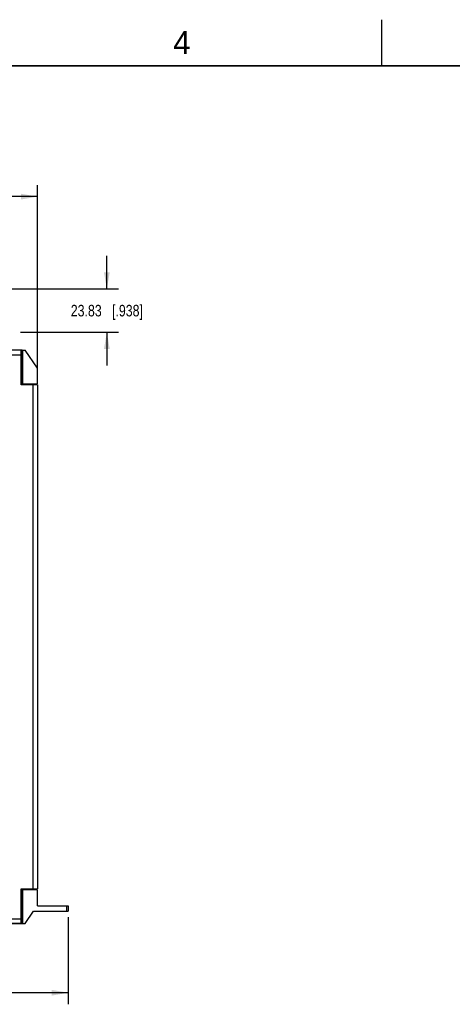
# Model space of a CAD drawing. Header units: inches. Extents: x 0 to 34, y 0 to 22.
# Tile 31 of 88: x 17.3 to 22, y 11.3 to 22. Entities that reach past the tile are written whole.
import ezdxf

# ---------------------------------------------------------------- set-up
doc = ezdxf.new("R2010")
doc.units = ezdxf.units.IN
doc.header["$LTSCALE"] = 1.87
doc.header["$MEASUREMENT"] = 0
doc.layers.get('0').update_dxf_attribs({"linetype": 'CONTINUOUS'})
doc.layers.add('DIMENSIONS', color=7, linetype='CONTINUOUS')
doc.styles.get("Standard").update_dxf_attribs({"font": 'txt', "width": 0.8})
doc.styles.add('TEXTSTYLE_2', font='txt')
doc.dimstyles.new('DIMSTYLE_1', dxfattribs={"dimtxt": 0.125, "dimasz": 0.18, "dimexe": 0.125, "dimexo": 0.0625, "dimgap": 0.0625, "dimtad": 0, "dimtih": 1, "dimtoh": 1, "dimlfac": 2, "dimdsep": 46, "dimtxsty": 'STANDARD', "dimblk": '_FILLED', "dimblk1": '_FILLED', "dimblk2": '_FILLED', "dimcen": 0.09, "dimadec": 0, "dimazin": 0, "dimtp": 0.001, "dimtm": 0.001, "dimtfac": 1, "dimtofl": 0, "dimtmove": 0, "dimatfit": 3, "dimldrblk": '_FILLED', "dimfxl": 1, "dimtolj": 1, "dimarcsym": 0})

# ---------------------------------------------------------------- blocks, each defined once
blk = doc.blocks.new('_FILLED')
at = {"color": 0, "linetype": 'BYBLOCK'}
blk.add_solid([(0, 0), (-1, 0.174), (-1, -0.174)], dxfattribs=at)
blk = doc.blocks.new('*D0')
at = {"layer": 'DIMENSIONS', "color": 2, "linetype": 'CONTINUOUS'}
for p, q in [((18.279, 19.084), (18.279, 19.444)), ((16.831, 19.084), (18.404, 19.084)), ((17.345, 18.615), (18.404, 18.615)), ((18.279, 18.615), (18.279, 18.255))]:
    blk.add_line(p, q, dxfattribs=at)
at = {"layer": 'DIMENSIONS', "color": 2, "linetype": 'CONTINUOUS', "xscale": 0.18, "yscale": 0.18, "zscale": 0.18}
for p, rotation in [((18.279, 19.084), 270), ((18.279, 18.615), 90)]:
    blk.add_blockref('_FILLED', p, dxfattribs=dict(at, rotation=rotation))
at = {"layer": 'DIMENSIONS', "color": 2, "linetype": 'CONTINUOUS', "insert": (18.279, 18.912), "char_height": 0.125, "width": 1.225, "attachment_point": 2, "line_spacing_factor": 0.9}
blk.add_mtext('23.83{\\Ftxt.shx;\\W1.000000;\\H0.125000; }[.938]', dxfattribs=at)
blk = doc.blocks.new('*D4')
at = {"layer": 'DIMENSIONS', "color": 2, "linetype": 'CONTINUOUS'}
for p, q in [((8.362, 12.282), (8.362, 11.338)), ((17.862, 12.282), (17.862, 11.338)), ((8.362, 11.463), (12.337, 11.463)), ((17.862, 11.463), (13.887, 11.463))]:
    blk.add_line(p, q, dxfattribs=at)
at = {"layer": 'DIMENSIONS', "color": 2, "linetype": 'CONTINUOUS', "xscale": 0.18, "yscale": 0.18, "zscale": 0.18, "rotation": 180}
blk.add_blockref('_FILLED', (8.362, 11.463), dxfattribs=at)
at = {"layer": 'DIMENSIONS', "color": 2, "linetype": 'CONTINUOUS', "xscale": 0.18, "yscale": 0.18, "zscale": 0.18}
blk.add_blockref('_FILLED', (17.862, 11.463), dxfattribs=at)
at = {"layer": 'DIMENSIONS', "color": 2, "linetype": 'CONTINUOUS', "insert": (13.112, 11.525), "char_height": 0.125, "width": 1.425, "attachment_point": 2, "line_spacing_factor": 0.9}
blk.add_mtext('482.6{\\Ftxt.shx;\\W1.000000;\\H0.125000; }[19.000]', dxfattribs=at)
blk = doc.blocks.new('*D16')
at = {"layer": 'DIMENSIONS', "color": 2, "linetype": 'CONTINUOUS'}
for p, q in [((8.696, 18.11), (8.696, 20.209)), ((17.529, 18.11), (17.529, 20.209)), ((8.696, 20.084), (12.337, 20.084)), ((17.529, 20.084), (13.887, 20.084))]:
    blk.add_line(p, q, dxfattribs=at)
at = {"layer": 'DIMENSIONS', "color": 2, "linetype": 'CONTINUOUS', "xscale": 0.18, "yscale": 0.18, "zscale": 0.18, "rotation": 180}
blk.add_blockref('_FILLED', (8.696, 20.084), dxfattribs=at)
at = {"layer": 'DIMENSIONS', "color": 2, "linetype": 'CONTINUOUS', "xscale": 0.18, "yscale": 0.18, "zscale": 0.18}
blk.add_blockref('_FILLED', (17.529, 20.084), dxfattribs=at)
at = {"layer": 'DIMENSIONS', "color": 2, "linetype": 'CONTINUOUS', "insert": (13.112, 20.146), "char_height": 0.125, "width": 1.425, "attachment_point": 2, "line_spacing_factor": 0.9}
blk.add_mtext('448.7{\\Ftxt.shx;\\W1.000000;\\H0.125000; }[17.665]', dxfattribs=at)

msp = doc.modelspace()

# ---------------------------------------------------------------- linework, layer by layer
at = {"color": 2, "linetype": 'CONTINUOUS'}
msp.add_line((21.25, 22), (21.25, 21.5), dxfattribs=at)
at = {"color": 7, "linetype": 'CONTINUOUS'}
for p, q in [((17.3623, 18.4222), (8.8623, 18.4222)), ((17.3514, 18.4212), (8.8731, 18.4212)), ((8.8731, 18.37), (17.3514, 18.37)), ((17.3514, 18.0472), (17.3514, 18.4212)), ((17.3514, 18.4183), (17.3623, 18.4183)), ((17.3623, 18.4222), (17.3623, 18.0472)), ((17.3652, 18.4222), (17.3948, 18.4222)), ((17.3652, 18.4222), (17.3652, 18.058)), ((17.5306, 18.2253), (17.3948, 18.4222)), ((17.3652, 18.2883), (17.3623, 18.2883)), ((17.3623, 18.2332), (17.3652, 18.2332)), ((17.3652, 18.2204), (17.3623, 18.2204)), ((17.5306, 18.058), (17.5306, 18.2253)), ((17.3623, 18.061), (17.3514, 18.061)), ((17.3514, 18.057), (17.3623, 18.057)), ((17.5286, 18.0472), (17.3514, 18.0472)), ((17.3652, 18.058), (17.5306, 18.058)), ((17.4016, 18.058), (17.4016, 18.0472)), ((17.5, 18.0531), (17.4508, 18.0531)), ((17.4508, 18.0531), (17.4508, 18.0472)), ((17.4774, 18.0472), (17.4774, 12.5866)), ((17.5, 18.0472), (17.5, 18.058)), ((17.5286, 18.0472), (17.5286, 12.5866)), ((17.3514, 12.5866), (17.5286, 12.5866)), ((17.3514, 12.2125), (17.3514, 12.5866)), ((17.3623, 12.2116), (17.3623, 12.5866)), ((17.4016, 12.5866), (17.4016, 12.5757)), ((17.4508, 12.5866), (17.4508, 12.5807)), ((17.5, 12.5757), (17.5, 12.5866)), ((17.3623, 12.5767), (17.3514, 12.5767)), ((17.3514, 12.5728), (17.3623, 12.5728)), ((17.5306, 12.5757), (17.3652, 12.5757)), ((17.3652, 12.5757), (17.3652, 12.2116)), ((17.4508, 12.5807), (17.5, 12.5807)), ((17.5306, 12.4084), (17.5306, 12.5757)), ((17.3652, 12.4133), (17.3623, 12.4133)), ((17.3652, 12.4005), (17.3623, 12.4005)), ((17.5272, 12.4035), (17.5306, 12.4084)), ((17.5272, 12.4035), (17.8623, 12.4035)), ((17.8426, 12.4035), (17.8426, 12.3444)), ((17.8623, 12.4035), (17.8623, 12.3444)), ((8.8731, 12.2637), (17.3514, 12.2637)), ((17.3623, 12.3454), (17.3652, 12.3454)), ((17.3948, 12.2116), (17.4864, 12.3444)), ((17.4864, 12.3444), (17.8623, 12.3444)), ((8.8623, 12.2116), (17.3623, 12.2116)), ((17.3514, 12.2125), (8.8731, 12.2125)), ((17.3623, 12.2155), (17.3514, 12.2155)), ((17.3652, 12.2116), (17.3948, 12.2116))]:
    msp.add_line(p, q, dxfattribs=at)
at = {"color": 7, "linetype": 'CONTINUOUS', "const_width": 0.02}
msp.add_lwpolyline([(33.5, 21.5), (0.5, 21.5)], dxfattribs=at)

# ---------------------------------------------------------------- texts
at = {"color": 2, "linetype": 'CONTINUOUS', "insert": (18.9977, 21.8777), "char_height": 0.25, "width": 0.25, "attachment_point": 1, "line_spacing_factor": 0.9, "style": 'TEXTSTYLE_2'}
msp.add_mtext('4', dxfattribs=at)

# ---------------------------------------------------------------- dimensions: what is measured, and where the dimension line sits
at = {"layer": 'DIMENSIONS', "color": 2, "linetype": 'CONTINUOUS'}
for base, p1, p2, picture, middle in [((17.5286, 20.0839), (8.6959, 18.0472), (17.5286, 18.0472), '*D16', (13.1123, 20.0839)), ((17.8623, 11.4625), (8.3623, 12.3444), (17.8623, 12.3444), '*D4', (13.1123, 11.4625))]:
    dim = msp.add_linear_dim(base=base, p1=p1, p2=p2, dimstyle='DIMSTYLE_1', dxfattribs=at)
    dim.commit()
    dim.dimension.update_dxf_attribs({"geometry": picture, "text_midpoint": middle, "dimtype": 160})
dim = msp.add_linear_dim(base=(18.2786, 19.0843), p1=(17.2822, 18.6153), p2=(16.769, 19.0843), angle=90, dimstyle='DIMSTYLE_1', dxfattribs=at)
dim.commit()
dim.dimension.update_dxf_attribs({"geometry": '*D0', "text_midpoint": (18.2786, 18.8498), "dimtype": 160})

doc.saveas('drawing.dxf')
